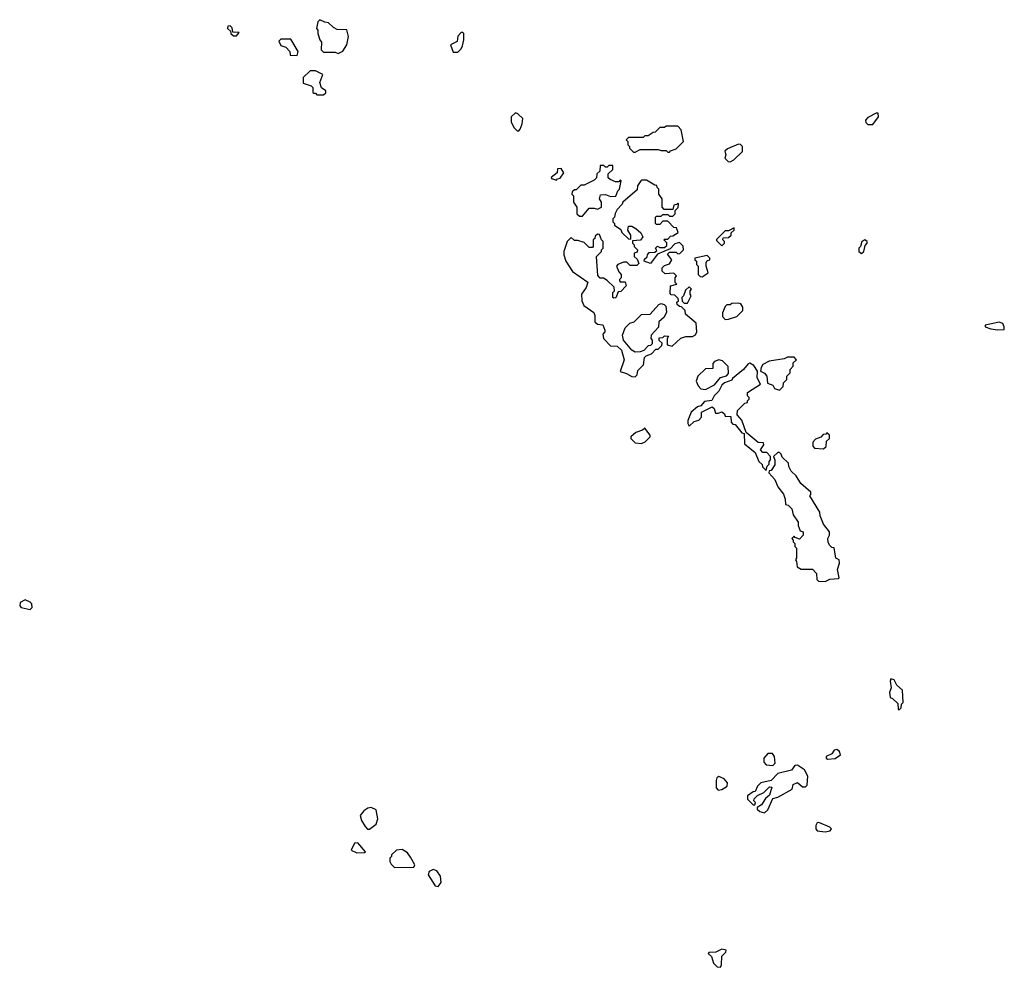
# Model space of a CAD drawing. Extents: x 2601477 to 2753313, y 449408 to 581029.
# Tile 185 of 203: x 2703422 to 2709427, y 527680 to 533458. Entities that reach past the tile are written whole.
import ezdxf

# ---------------------------------------------------------------- set-up
doc = ezdxf.new("R2010")
doc.units = 0

msp = doc.modelspace()

# ---------------------------------------------------------------- linework, layer by layer
at = {"layer": '0CON05XD'}
for points in [[(2705365, 533252.5), (2705393, 533267), (2705417.5, 533305), (2705427.5, 533355), (2705417, 533397), (2705358.3, 533398.3), (2705335, 533410), (2705305, 533440), (2705283, 533443), (2705251.7, 533458.3), (2705240, 533445), (2705232.5, 533405), (2705240, 533395), (2705240, 533375), (2705252.5, 533335), (2705261.7, 533321.7), (2705260, 533275), (2705275, 533260), (2705345, 533260), (2705365, 533252.5)], [(2704745, 533360), (2704760, 533380), (2704721.7, 533381.7), (2704718.3, 533408.3), (2704705, 533420), (2704691.7, 533418.3), (2704690, 533405), (2704708.3, 533388.3), (2704710, 533375), (2704725, 533360), (2704745, 533360)], [(2705115, 533240), (2705120, 533265), (2705075, 533340), (2705015, 533340), (2705001.7, 533328.3), (2705015, 533300), (2705045, 533290), (2705070, 533265), (2705071.7, 533241.7), (2705115, 533240)], [(2706095, 533260), (2706115, 533280), (2706121.7, 533298.3), (2706130, 533335), (2706130, 533375), (2706125, 533380), (2706115, 533380), (2706093, 533357), (2706090, 533325), (2706050, 533305), (2706065, 533260), (2706095, 533260)], [(2705275, 533000), (2705288.3, 533011.7), (2705290, 533025), (2705263.3, 533043.3), (2705252.5, 533075), (2705270, 533125), (2705225, 533147.5), (2705193, 533147), (2705150, 533105), (2705151.7, 533071.7), (2705200, 533055), (2705210, 533045), (2705210, 533015), (2705215, 533010), (2705225, 533010), (2705235, 533000), (2705275, 533000)], [(2706465, 532780), (2706475, 532790), (2706487, 532823), (2706490, 532855), (2706460, 532885), (2706445, 532890), (2706420, 532865), (2706420, 532835), (2706435, 532800), (2706455, 532780), (2706465, 532780)], [(2708625, 532820), (2708660, 532865), (2708657.5, 532887.5), (2708645, 532887.5), (2708595, 532862.5), (2708580, 532845), (2708581.7, 532831.7), (2708595, 532820), (2708625, 532820)], [(2707385, 532650), (2707391.7, 532658.3), (2707425, 532670), (2707470, 532715), (2707457, 532787), (2707435, 532810), (2707365, 532810), (2707355, 532800), (2707325, 532800), (2707298.3, 532771.7), (2707285, 532770), (2707255, 532750), (2707235, 532750), (2707225, 532740), (2707135, 532740), (2707120, 532725), (2707130, 532715), (2707130, 532695), (2707140, 532685), (2707140, 532675), (2707165, 532650), (2707175, 532650), (2707205, 532667.5), (2707315, 532667.5), (2707335, 532660), (2707365, 532660), (2707375, 532650), (2707385, 532650)], [(2707755, 532592.5), (2707776.4, 532603.6), (2707830, 532655), (2707830, 532685), (2707818.3, 532698.3), (2707805, 532700), (2707738.3, 532671.7), (2707723, 532657), (2707727.5, 532635), (2707723, 532613), (2707743, 532593), (2707755, 532592.5)], [(2706855, 532260), (2706895, 532310), (2706925, 532310), (2706945, 532302.5), (2706970, 532315), (2706970, 532345), (2706957.5, 532365), (2706965, 532390), (2706995, 532392.5), (2707025, 532380), (2707058.3, 532381.7), (2707070, 532415), (2707080, 532425), (2707090, 532475), (2707085, 532480), (2707075, 532470), (2707055, 532470), (2707023, 532483), (2707010, 532495), (2707011.7, 532518.3), (2707040, 532545), (2707038.3, 532568.3), (2707015, 532570), (2707005, 532560), (2706995, 532560), (2706985, 532570), (2706961.7, 532568.3), (2706960, 532535), (2706941.7, 532518.3), (2706940, 532495), (2706925, 532480), (2706865, 532450), (2706845, 532450), (2706815, 532420), (2706805, 532420), (2706791.7, 532408.3), (2706790, 532395), (2706800, 532385), (2706800, 532345), (2706820, 532315), (2706820, 532275), (2706835, 532260), (2706855, 532260)], [(2706695, 532480), (2706701.7, 532488.3), (2706718.3, 532491.7), (2706740, 532525), (2706725, 532550), (2706701.7, 532548.3), (2706700, 532525), (2706663, 532497), (2706665, 532490), (2706695, 532480)], [(2707175, 531280), (2707187, 531293), (2707191.7, 531318.3), (2707227, 531353), (2707231.7, 531398.3), (2707241.7, 531408.3), (2707275, 531420), (2707301.7, 531448.3), (2707315, 531450), (2707338.3, 531471.7), (2707340, 531485), (2707321.7, 531501.7), (2707321.7, 531518.3), (2707345, 531520), (2707355, 531530), (2707378.3, 531528.3), (2707370, 531515), (2707370, 531475), (2707401.7, 531468.3), (2707453.9, 531516.1), (2707485, 531526.7), (2707525, 531527.5), (2707543, 531537), (2707552.5, 531555), (2707548.3, 531608.3), (2707481.7, 531661.7), (2707480, 531685), (2707458.3, 531708.3), (2707445, 531710), (2707431.7, 531721.7), (2707430, 531735), (2707440, 531745), (2707438.3, 531758.3), (2707418.3, 531778.3), (2707395, 531780), (2707388.3, 531788.3), (2707390, 531835), (2707430, 531845), (2707420, 531855), (2707420, 531885), (2707427, 531897), (2707411.7, 531911.7), (2707358.3, 531908.3), (2707340, 531925), (2707340, 531945), (2707355, 531960), (2707385, 531970), (2707400, 531995), (2707371.7, 532028.3), (2707385, 532040), (2707425, 532040), (2707435, 532030), (2707447, 532033), (2707470, 532055), (2707468.3, 532078.3), (2707445, 532100), (2707418.3, 532091.7), (2707388.3, 532061.7), (2707311.7, 532028.3), (2707268.3, 531971.7), (2707230, 531985), (2707231.7, 531998.3), (2707248.3, 532011.7), (2707250, 532025), (2707261.7, 532038.3), (2707295, 532040), (2707308.3, 532051.7), (2707300, 532065), (2707311.7, 532078.3), (2707325, 532070), (2707355, 532070), (2707368.3, 532081.7), (2707368.3, 532098.3), (2707350, 532115), (2707355, 532120), (2707375, 532120), (2707391.7, 532138.3), (2707405, 532140), (2707438.3, 532161.7), (2707428.3, 532188.3), (2707411.7, 532191.7), (2707375, 532230), (2707345, 532230), (2707325, 532210), (2707305, 532210), (2707300, 532215), (2707300, 532255), (2707305, 532260), (2707335, 532260), (2707345, 532270), (2707375, 532270), (2707385, 532260), (2707405, 532260), (2707420, 532275), (2707420, 532295), (2707436.7, 532313.3), (2707440, 532335), (2707435, 532340), (2707428.3, 532331.7), (2707411.7, 532328.3), (2707405, 532300), (2707351.7, 532301.7), (2707340, 532315), (2707340, 532365), (2707320, 532395), (2707320, 532425), (2707310, 532435), (2707308.3, 532448.3), (2707295, 532450), (2707245, 532480), (2707215, 532480), (2707210, 532475), (2707190, 532445), (2707188.3, 532421.7), (2707100, 532345), (2707096.4, 532333.6), (2707065, 532300), (2707053, 532277), (2707050, 532255), (2707040, 532245), (2707040, 532225), (2707050, 532215), (2707050, 532205), (2707088.3, 532178.3), (2707095, 532160), (2707135, 532122.5), (2707150, 532120), (2707150, 532145), (2707130, 532175), (2707135, 532200), (2707155, 532200), (2707180, 532185), (2707209.3, 532159.3), (2707222.5, 532135), (2707207, 532113), (2707160, 532110), (2707160, 532095), (2707170, 532085), (2707170, 532075), (2707190, 532055), (2707188.3, 532041.7), (2707170, 532035), (2707170, 532015), (2707188.3, 531998.3), (2707198.3, 531971.7), (2707185, 531960), (2707145, 531960), (2707125, 531980), (2707105, 531980), (2707070, 531965), (2707062.5, 531955), (2707075, 531920), (2707090, 531905), (2707090, 531885), (2707080, 531875), (2707080, 531865), (2707085, 531860), (2707115, 531860), (2707120, 531835), (2707088.3, 531801.7), (2707071.7, 531798.3), (2707058.3, 531761.7), (2707045, 531760), (2707040, 531765), (2707040, 531795), (2707050, 531805), (2707048.3, 531828.3), (2707005, 531867.5), (2706981.7, 531881.7), (2706963, 531883), (2706948.3, 531898.3), (2706940, 532015), (2706970, 532045), (2706970, 532055), (2706980, 532065), (2706980, 532105), (2706970, 532115), (2706958.3, 532148.3), (2706945, 532150), (2706931.7, 532138.3), (2706930, 532125), (2706920, 532115), (2706920, 532075), (2706915, 532070), (2706895, 532070), (2706865, 532100), (2706825, 532112.5), (2706805, 532112.5), (2706785, 532130), (2706760, 532105), (2706740, 532045), (2706740, 532025), (2706752.5, 531985), (2706793.6, 531923.6), (2706887, 531857), (2706877.5, 531825), (2706847.5, 531785), (2706850, 531745), (2706862.5, 531715), (2706923.6, 531673.6), (2706930, 531655), (2706930, 531615), (2706945, 531602.5), (2706978.3, 531598.3), (2706990, 531565), (2706990, 531555), (2706978.3, 531541.7), (2706982.5, 531515), (2707025, 531470), (2707065, 531467.5), (2707093, 531443), (2707107.5, 531385), (2707083, 531313), (2707121.7, 531301.7), (2707155, 531282.5), (2707175, 531280)], [(2707705, 532080), (2707720, 532095), (2707720, 532105), (2707710, 532115), (2707711.7, 532128.3), (2707745, 532130), (2707760, 532145), (2707761.7, 532158.3), (2707780, 532175), (2707778.3, 532188.3), (2707745, 532170), (2707725, 532170), (2707671.7, 532118.3), (2707671.7, 532111.7), (2707705, 532080)], [(2708555, 532032.5), (2708570, 532045), (2708578.3, 532081.7), (2708590, 532095), (2708590, 532105), (2708576.4, 532116.4), (2708557.5, 532105), (2708550, 532075), (2708540, 532065), (2708540, 532045), (2708555, 532032.5)], [(2707585, 531890), (2707620, 531915), (2707607.5, 531955), (2707607.5, 531975), (2707615, 531990), (2707630, 531995), (2707630, 532005), (2707615, 532020), (2707540, 532005), (2707540, 531995), (2707550, 531985), (2707550, 531965), (2707560, 531955), (2707560, 531905), (2707571.7, 531891.7), (2707585, 531890)], [(2707495, 531730), (2707517.5, 531775), (2707510, 531785), (2707510, 531805), (2707520, 531815), (2707505, 531830), (2707481.7, 531808.3), (2707470, 531775), (2707460, 531765), (2707461.7, 531741.7), (2707475, 531730), (2707495, 531730)], [(2707175, 531430), (2707155, 531442.5), (2707103.9, 531503.9), (2707097.5, 531535), (2707115, 531580), (2707143, 531607), (2707170, 531615), (2707215, 531660), (2707267, 531663), (2707319.3, 531720.7), (2707335, 531727.5), (2707352.5, 531722.5), (2707362.5, 531712.5), (2707367.5, 531675), (2707353.3, 531645), (2707320, 531615), (2707317.5, 531582.5), (2707272.5, 531535), (2707270, 531515), (2707280, 531505), (2707278.3, 531481.7), (2707268.3, 531471.7), (2707255, 531470), (2707228.3, 531441.7), (2707205, 531432.5), (2707175, 531430)], [(2707725, 531630), (2707745, 531632.5), (2707795, 531647.5), (2707832.5, 531685), (2707832.5, 531705), (2707820, 531725), (2707805, 531730), (2707765, 531727.5), (2707755, 531720), (2707735, 531720), (2707725, 531710), (2707708.3, 531671.7), (2707708.3, 531648.3), (2707725, 531630)], [(2709385, 531566.7), (2709425, 531570), (2709426.7, 531585), (2709416.7, 531605), (2709395, 531613.3), (2709310, 531595), (2709310, 531585), (2709343.9, 531573.9), (2709385, 531566.7)], [(2707975, 530710), (2707980, 530735), (2707991.7, 530748.3), (2707992.5, 530765), (2708000, 530775), (2708000, 530795), (2707978.3, 530818.3), (2707955, 530820), (2707940, 530835), (2707960, 530865), (2707958.3, 530878.3), (2707925, 530880), (2707851.7, 530941.7), (2707826.7, 531016.7), (2707798.3, 531048.3), (2707800, 531075), (2707845, 531120), (2707860, 531125), (2707860, 531135), (2707870, 531145), (2707870, 531155), (2707860, 531165), (2707860, 531185), (2707940, 531235), (2707918.8, 531275), (2707922.5, 531315), (2707900, 531350), (2707875, 531363.3), (2707865, 531360), (2707835.7, 531324.3), (2707770, 531270), (2707765, 531260), (2707720, 531245), (2707705, 531230), (2707686.4, 531193.6), (2707656.7, 531165), (2707643, 531137), (2707599.3, 531130.7), (2707576.7, 531103.3), (2707555, 531097.5), (2707517.5, 531065), (2707496.7, 531015), (2707497, 530997), (2707505, 530980), (2707535, 531007.5), (2707563, 531017), (2707580, 531035), (2707580, 531065), (2707645, 531097.5), (2707657, 531087), (2707665, 531060), (2707681.7, 531058.3), (2707705, 531067.5), (2707720, 531055), (2707725, 531040), (2707758.3, 531038.3), (2707760, 531005), (2707771.7, 530991.7), (2707785, 530990), (2707825, 530940), (2707840, 530935), (2707841.7, 530871.7), (2707908.3, 530818.3), (2707930, 530765), (2707950, 530745), (2707951.7, 530731.7), (2707975, 530710)], [(2707605, 531203.3), (2707659.2, 531230.8), (2707695, 531277.5), (2707732.5, 531287.5), (2707745, 531300), (2707743.6, 531343.6), (2707708.3, 531378.3), (2707685, 531383.8), (2707660, 531375), (2707648.3, 531361.7), (2707648.3, 531331.7), (2707605, 531330), (2707557.5, 531285), (2707547.5, 531255), (2707560, 531225), (2707575, 531207.5), (2707605, 531203.3)], [(2708055, 531200), (2708078.3, 531221.7), (2708080, 531245), (2708100, 531265), (2708100, 531285), (2708120, 531305), (2708120, 531325), (2708140, 531345), (2708140, 531365), (2708160, 531385), (2708145, 531400), (2708105, 531400), (2708085, 531390), (2707993, 531377), (2707953.6, 531356.4), (2707943, 531337), (2707940, 531315), (2707965, 531303.3), (2707977.5, 531285), (2707981.7, 531241.7), (2708015, 531230), (2708025, 531210), (2708055, 531200)], [(2707215, 530873.3), (2707236.4, 530883.6), (2707267.5, 530915), (2707266.7, 530925), (2707235, 530967.5), (2707220, 530955), (2707179.3, 530940.7), (2707150, 530915), (2707150, 530905), (2707175, 530877.5), (2707215, 530873.3)], [(2708325, 530842.5), (2708340, 530855), (2708341.7, 530888.3), (2708360, 530905), (2708360, 530925), (2708345, 530940), (2708338.3, 530931.7), (2708321.7, 530928.3), (2708308.3, 530911.7), (2708275, 530900), (2708258.3, 530881.7), (2708258.3, 530858.3), (2708270, 530845), (2708325, 530842.5)], [(2708335, 530032.5), (2708363, 530047), (2708415, 530050), (2708420, 530055), (2708410, 530105), (2708422.5, 530145), (2708420, 530165), (2708400, 530175), (2708388.3, 530238.3), (2708375, 530240), (2708360, 530255), (2708353, 530273), (2708350, 530295), (2708360, 530315), (2708360, 530335), (2708323, 530383), (2708303, 530433), (2708302.5, 530455), (2708240, 530555), (2708247, 530563), (2708247, 530577), (2708185, 530630), (2708156.4, 530676.4), (2708127.5, 530705), (2708113, 530733), (2708110, 530755), (2708071.7, 530791.7), (2708065, 530810), (2708055, 530820), (2708045, 530820), (2708020, 530795), (2708027.5, 530775), (2708027, 530743), (2708005, 530710), (2707991.7, 530708.3), (2707990, 530695), (2708027.5, 530655), (2708045, 530610), (2708080, 530565), (2708090, 530535), (2708091.7, 530501.7), (2708108.3, 530498.3), (2708130, 530475), (2708138.3, 530438.3), (2708170, 530395), (2708170, 530375), (2708181.7, 530341.7), (2708200, 530335), (2708200, 530315), (2708178.3, 530291.7), (2708151.7, 530301.7), (2708145, 530310), (2708130, 530295), (2708140, 530285), (2708140, 530275), (2708150, 530265), (2708150, 530245), (2708160, 530235), (2708160, 530175), (2708152.5, 530165), (2708160, 530155), (2708163, 530123), (2708188.3, 530108.3), (2708257, 530107), (2708281.7, 530081.7), (2708283.3, 530045), (2708293.6, 530033.6), (2708335, 530032.5)], [(2703485, 529862.5), (2703497.5, 529875), (2703496.2, 529896.2), (2703486.1, 529906.1), (2703455, 529920), (2703425.9, 529904.1), (2703422, 529885), (2703430, 529875), (2703485, 529862.5)], [(2708785, 529250), (2708798.3, 529261.7), (2708800, 529285), (2708810, 529295), (2708805, 529370), (2708770.6, 529400.6), (2708755, 529432.5), (2708735, 529440), (2708731.2, 529425), (2708736.7, 529385), (2708727.5, 529355), (2708730, 529325), (2708745, 529320), (2708778.3, 529288.3), (2708780, 529255), (2708785, 529250)], [(2708015, 528910), (2708028.8, 528925), (2708025.8, 528965.8), (2708013.6, 528983.6), (2707985, 528983.3), (2707960, 528955), (2707960.5, 528930.5), (2707975, 528914), (2708015, 528910)], [(2708348.3, 528948.3), (2708395, 528953.3), (2708427.5, 528975), (2708422.5, 528995), (2708405, 529007.5), (2708390, 529005), (2708375, 528982.5), (2708340, 528965), (2708340, 528955), (2708348.3, 528948.3)], [(2707965, 528622.5), (2707985, 528640), (2708015, 528710), (2708045, 528717.5), (2708133, 528767), (2708140, 528795), (2708165, 528807.5), (2708195, 528780), (2708215, 528780), (2708225, 528790), (2708228, 528845), (2708207.5, 528885), (2708165, 528913.3), (2708149.3, 528910.7), (2708128.3, 528881.7), (2708045, 528862.5), (2708005, 528820), (2707942.5, 528805), (2707921.2, 528785), (2707908.3, 528751.7), (2707895, 528750), (2707860, 528725), (2707860, 528705), (2707895, 528670), (2707905, 528670), (2707910, 528685), (2707900, 528695), (2707901.7, 528708.3), (2707921.7, 528728.3), (2707960, 528745), (2707995, 528780), (2708008.3, 528778.3), (2707995, 528730), (2707970.7, 528709.3), (2707945, 528670), (2707920, 528655), (2707920, 528645), (2707935, 528630), (2707965, 528622.5)], [(2707681.1, 528761.1), (2707705, 528763.5), (2707735.8, 528785), (2707738.1, 528805), (2707719.1, 528829.1), (2707685, 528843.8), (2707674.2, 528835.8), (2707670, 528820), (2707669.2, 528775), (2707681.1, 528761.1)], [(2705555, 528522.5), (2705596.9, 528553.1), (2705605.6, 528584.4), (2705595, 528640), (2705565, 528654), (2705545, 528650), (2705520, 528635), (2705498.8, 528605), (2705506.7, 528575), (2705529.3, 528539.3), (2705543.3, 528523.3), (2705555, 528522.5)], [(2708335, 528506.2), (2708365, 528511.2), (2708373.3, 528525), (2708363.3, 528535), (2708295, 528562.5), (2708285, 528560), (2708276.7, 528545), (2708277.5, 528525), (2708285, 528512.5), (2708335, 528506.2)], [(2705478.3, 528378.3), (2705525, 528380), (2705530, 528385), (2705485, 528440), (2705463.6, 528436.4), (2705442.5, 528395), (2705478.3, 528378.3)], [(2705708.3, 528288.3), (2705825, 528290), (2705832.5, 528305), (2705805, 528352.5), (2705787.7, 528377.7), (2705755, 528397.5), (2705720, 528395), (2705690, 528365), (2705690, 528355), (2705680, 528345), (2705680, 528325), (2705688.3, 528308.3), (2705708.3, 528288.3)], [(2705975, 528172.5), (2705993, 528197), (2705988.8, 528235), (2705965, 528267.5), (2705943, 528277), (2705920, 528265), (2705913, 528243), (2705955, 528177.5), (2705975, 528172.5)], [(2707695, 527680), (2707702.5, 527695), (2707703, 527747), (2707728.3, 527771.7), (2707730, 527785), (2707705, 527790), (2707667, 527773), (2707625, 527770), (2707620, 527765), (2707640, 527745), (2707652.5, 527705), (2707675, 527683.3), (2707695, 527680)]]:
    msp.add_lwpolyline(points, dxfattribs=at)

doc.saveas('drawing.dxf')
